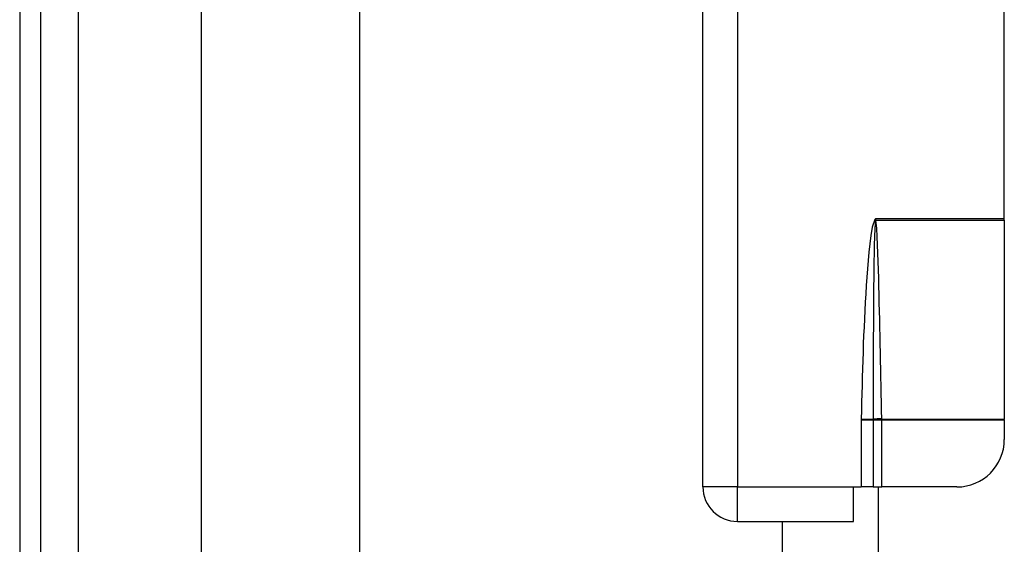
# Model space of a CAD drawing. Header units: inches. Extents: x 3.4 to 82.4, y 3.9 to 45.4.
# Tile 41 of 114: x 3.4 to 5.8, y 21.7 to 23. Entities that reach past the tile are written whole.
import ezdxf

# ---------------------------------------------------------------- set-up
doc = ezdxf.new("R2010")
doc.units = ezdxf.units.IN
doc.header["$MEASUREMENT"] = 0
doc.layers.add('Visible Edges(ANSI)', color=7, linetype='Continuous', lineweight=25)
doc.layers.add('Visible Tangent Edges(ANSI)', color=7, linetype='Continuous', lineweight=25)

msp = doc.modelspace()

# ---------------------------------------------------------------- linework, layer by layer
at = {"layer": 'Visible Edges(ANSI)'}
for p, q in [((3.3538, 31.551), (3.3538, 8.04)), ((3.4068, 8.04), (3.4068, 31.551)), ((3.8058, 12.5269), (3.8058, 27.0641)), ((4.1995, 27.0631), (4.1995, 12.5279)), ((5.0538, 21.8397), (5.0538, 24.6677)), ((5.8038, 22.5077), (5.8038, 23.9997)), ((5.8038, 22.5036), (5.8038, 22.5077)), ((5.8038, 22.5036), (5.8038, 22.0083)), ((5.8038, 22.0068), (5.8038, 22.0083)), ((5.8038, 22.0068), (5.8038, 21.9578)), ((5.4288, 21.7537), (5.4288, 21.8397)), ((5.4288, 21.8397), (5.4477, 21.8397)), ((5.4777, 21.8397), (5.4477, 21.8397)), ((5.4777, 21.8397), (5.4988, 21.8397)), ((5.4908, 17.7513), (5.4908, 21.8397)), ((5.6857, 21.8397), (5.4988, 21.8397)), ((5.1398, 21.7537), (5.4288, 21.7537)), ((5.2516, 17.8373), (5.2516, 21.7537))]:
    msp.add_line(p, q, dxfattribs=at)
for centre, radius, start, end in [((5.6857, 21.9578), 0.1181, 270, 0), ((5.1398, 21.8397), 0.086, 180, 270)]:
    msp.add_arc(centre, radius, start, end, dxfattribs=at)
at = {"layer": 'Visible Tangent Edges(ANSI)'}
for p, q in [((3.4998, 8.04), (3.4998, 31.551)), ((5.1398, 23.148), (5.1398, 21.8397)), ((5.4838, 22.5077), (5.4817, 22.5055)), ((5.4817, 22.5055), (5.4833, 22.5041)), ((5.4838, 22.5077), (5.4833, 22.5041)), ((5.4838, 22.5077), (5.8038, 22.5077)), ((5.4844, 22.5042), (5.4838, 22.5077)), ((5.4845, 22.5036), (5.8038, 22.5036)), ((5.4477, 22.009), (5.4777, 22.0084)), ((5.4477, 22.0068), (5.4477, 21.8397)), ((5.4477, 22.0068), (5.4777, 22.0068)), ((5.4777, 22.0068), (5.4988, 22.0068)), ((5.4777, 22.0068), (5.4777, 21.8397)), ((5.4988, 22.0083), (5.8038, 22.0083)), ((5.4988, 22.0068), (5.8038, 22.0068)), ((5.4988, 21.8397), (5.4988, 22.0068)), ((5.1398, 21.8397), (5.0538, 21.8397)), ((5.1398, 21.8397), (5.4288, 21.8397)), ((5.1398, 21.7537), (5.1398, 21.8397))]:
    msp.add_line(p, q, dxfattribs=at)
at = {"layer": 'Visible Tangent Edges(ANSI)', "flags": 128}
for points in [[(5.4817, 22.5055), (5.475, 22.4859), (5.4715, 22.4654), (5.4688, 22.4448), (5.4667, 22.4242), (5.4647, 22.4035), (5.463, 22.3827), (5.4615, 22.362), (5.4602, 22.3412), (5.4589, 22.3205), (5.4577, 22.2997), (5.4566, 22.279), (5.4556, 22.2582), (5.4547, 22.2375), (5.4538, 22.2167), (5.453, 22.196), (5.4523, 22.1752), (5.4516, 22.1544), (5.4509, 22.1336), (5.4502, 22.1129), (5.4497, 22.0921), (5.4491, 22.0713), (5.4486, 22.0505), (5.4481, 22.0298), (5.4477, 22.009)], [(5.4831, 22.5033), (5.4817, 22.4828), (5.4809, 22.4622), (5.4803, 22.4416), (5.4799, 22.4209), (5.4795, 22.4003), (5.4792, 22.3797), (5.4789, 22.3591), (5.4787, 22.3384), (5.4785, 22.3178), (5.4783, 22.2972), (5.4781, 22.2766), (5.478, 22.2559), (5.4779, 22.2353), (5.4778, 22.2147), (5.4777, 22.194), (5.4777, 22.1734), (5.4776, 22.1528), (5.4776, 22.1322), (5.4776, 22.1115), (5.4776, 22.0909), (5.4776, 22.0703), (5.4776, 22.0496), (5.4777, 22.029), (5.4777, 22.0084)], [(5.4833, 22.5041), (5.4833, 22.504), (5.4833, 22.504), (5.4833, 22.5039), (5.4832, 22.5039), (5.4832, 22.5039), (5.4832, 22.5038), (5.4832, 22.5038), (5.4832, 22.5038), (5.4832, 22.5037), (5.4832, 22.5037), (5.4832, 22.5037), (5.4832, 22.5036), (5.4832, 22.5036), (5.4832, 22.5036), (5.4832, 22.5035), (5.4832, 22.5035), (5.4831, 22.5035), (5.4831, 22.5034), (5.4831, 22.5034), (5.4831, 22.5034), (5.4831, 22.5034), (5.4831, 22.5033), (5.4831, 22.5033), (5.4831, 22.5033)], [(5.4845, 22.5036), (5.4845, 22.5036), (5.4845, 22.5036), (5.4845, 22.5037), (5.4845, 22.5037), (5.4845, 22.5037), (5.4845, 22.5037), (5.4845, 22.5038), (5.4845, 22.5038), (5.4844, 22.5038), (5.4844, 22.5038), (5.4844, 22.5039), (5.4844, 22.5039), (5.4844, 22.5039), (5.4844, 22.5039), (5.4844, 22.504), (5.4844, 22.504), (5.4844, 22.504), (5.4844, 22.504), (5.4844, 22.5041), (5.4844, 22.5041), (5.4844, 22.5041), (5.4844, 22.5041), (5.4844, 22.5042), (5.4844, 22.5042)], [(5.4988, 22.0093), (5.4984, 22.0299), (5.4979, 22.0505), (5.4975, 22.0711), (5.4971, 22.0917), (5.4967, 22.1123), (5.4963, 22.1329), (5.4959, 22.1535), (5.4954, 22.1741), (5.495, 22.1947), (5.4946, 22.2153), (5.4941, 22.2359), (5.4937, 22.2565), (5.4932, 22.2771), (5.4927, 22.2977), (5.4922, 22.3183), (5.4917, 22.3389), (5.4912, 22.3595), (5.4906, 22.3801), (5.49, 22.4007), (5.4893, 22.4213), (5.4885, 22.4419), (5.4877, 22.4625), (5.4866, 22.4831), (5.4845, 22.5036)], [(5.4477, 22.009), (5.4477, 22.0089), (5.4477, 22.0088), (5.4477, 22.0087), (5.4477, 22.0086), (5.4477, 22.0085), (5.4477, 22.0084), (5.4477, 22.0083), (5.4477, 22.0083), (5.4477, 22.0082), (5.4477, 22.0081), (5.4477, 22.008), (5.4477, 22.0079), (5.4477, 22.0078), (5.4477, 22.0077), (5.4477, 22.0076), (5.4477, 22.0075), (5.4477, 22.0074), (5.4477, 22.0073), (5.4477, 22.0072), (5.4477, 22.0071), (5.4477, 22.0071), (5.4477, 22.007), (5.4477, 22.0069), (5.4477, 22.0068)], [(5.4777, 22.0084), (5.4777, 22.0083), (5.4777, 22.0083), (5.4777, 22.0082), (5.4777, 22.0081), (5.4777, 22.0081), (5.4777, 22.008), (5.4777, 22.008), (5.4777, 22.0079), (5.4777, 22.0079), (5.4777, 22.0078), (5.4777, 22.0077), (5.4777, 22.0077), (5.4777, 22.0076), (5.4777, 22.0076), (5.4777, 22.0075), (5.4777, 22.0075), (5.4777, 22.0074), (5.4777, 22.0073), (5.4777, 22.0073), (5.4777, 22.0072), (5.4777, 22.0072), (5.4777, 22.0071), (5.4777, 22.0071), (5.4777, 22.007)], [(5.4777, 22.007), (5.4777, 22.007), (5.4777, 22.007), (5.4777, 22.007), (5.4777, 22.007), (5.4777, 22.007), (5.4777, 22.0069), (5.4777, 22.0069), (5.4777, 22.0069), (5.4777, 22.0069), (5.4777, 22.0069), (5.4777, 22.0069), (5.4777, 22.0069), (5.4777, 22.0069), (5.4777, 22.0069), (5.4777, 22.0069), (5.4777, 22.0068), (5.4777, 22.0068), (5.4777, 22.0068), (5.4777, 22.0068), (5.4777, 22.0068), (5.4777, 22.0068), (5.4777, 22.0068), (5.4777, 22.0068), (5.4777, 22.0068)], [(5.4988, 22.0083), (5.4988, 22.0083), (5.4988, 22.0083), (5.4988, 22.0084), (5.4988, 22.0084), (5.4988, 22.0085), (5.4988, 22.0085), (5.4988, 22.0085), (5.4988, 22.0086), (5.4988, 22.0086), (5.4988, 22.0087), (5.4988, 22.0087), (5.4988, 22.0088), (5.4988, 22.0088), (5.4988, 22.0088), (5.4988, 22.0089), (5.4988, 22.0089), (5.4988, 22.009), (5.4988, 22.009), (5.4988, 22.009), (5.4988, 22.0091), (5.4988, 22.0091), (5.4988, 22.0092), (5.4988, 22.0092), (5.4988, 22.0093)], [(5.4988, 22.0068), (5.4988, 22.0068), (5.4988, 22.0069), (5.4988, 22.007), (5.4988, 22.007), (5.4988, 22.0071), (5.4988, 22.0071), (5.4988, 22.0072), (5.4988, 22.0073), (5.4988, 22.0073), (5.4988, 22.0074), (5.4988, 22.0075), (5.4988, 22.0075), (5.4988, 22.0076), (5.4988, 22.0076), (5.4988, 22.0077), (5.4988, 22.0078), (5.4988, 22.0078), (5.4988, 22.0079), (5.4988, 22.0079), (5.4988, 22.008), (5.4988, 22.0081), (5.4988, 22.0081), (5.4988, 22.0082), (5.4988, 22.0083)]]:
    msp.add_lwpolyline(points, dxfattribs=at)
at = {"layer": 'Visible Tangent Edges(ANSI)'}
for centre, major_axis, ratio, start_param, end_param in [((5.4845, 22.5023), (-0.0268, -0.0064), 0.046335, 4.701347, 4.753684), ((5.4844, 22.5031), (0.0273, 0.0034), 0.040384, 1.565785, 1.605152), ((5.4988, 22.0079), (0.0276, 0.0005), 0.04762, 1.569859, 2.438449), ((5.4988, 22.0069), (-0.0275, -0.001), 0.047596, 4.71061, 5.58098)]:
    msp.add_ellipse(centre, major_axis=major_axis, ratio=ratio, start_param=start_param, end_param=end_param, dxfattribs=at)

doc.saveas('drawing.dxf')
